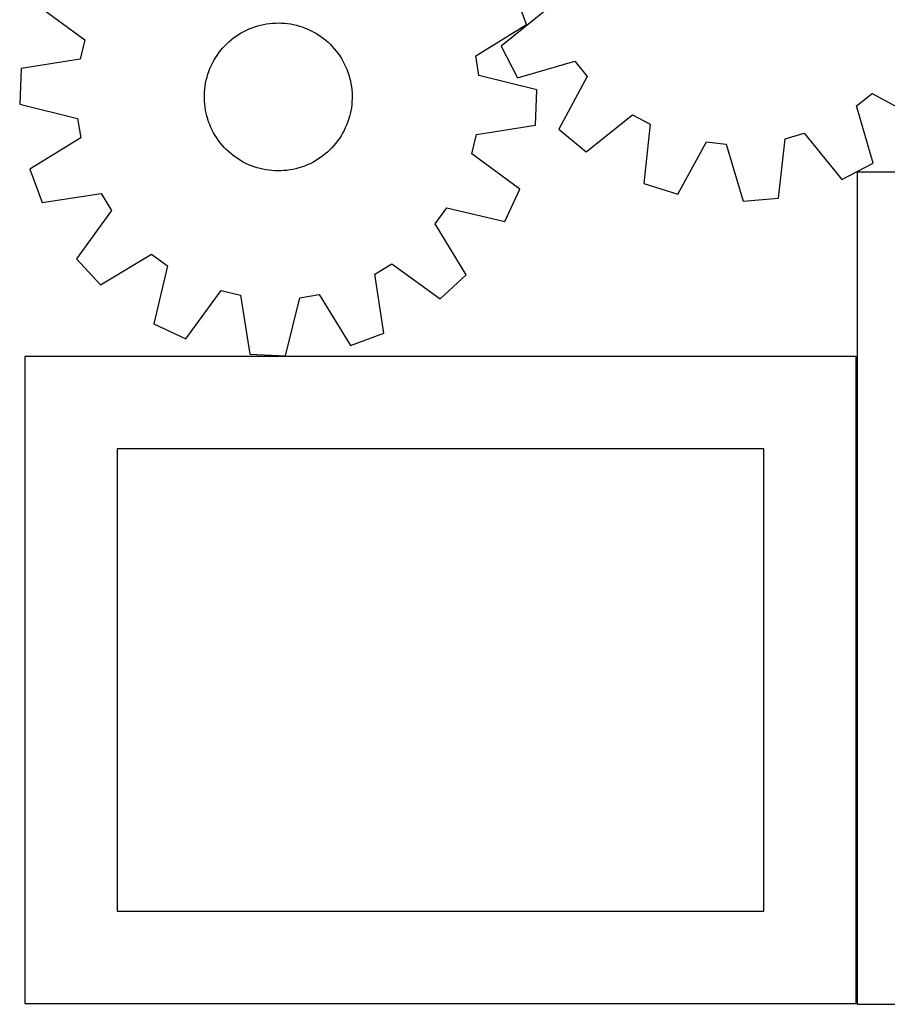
# Model space of a CAD drawing. Header units: millimetres. Extents: x 7 to 1243, y 7 to 1511.
# Tile 1 of 25: x 7 to 288, y 7 to 326. Entities that reach past the tile are written whole.
import ezdxf

# ---------------------------------------------------------------- set-up
doc = ezdxf.new("R2010")
doc.units = ezdxf.units.MM
doc.layers.add('CUT', color=7, linetype='CONTINUOUS', true_color=0x000000)

msp = doc.modelspace()

# ---------------------------------------------------------------- linework, layer by layer
at = {"layer": 'CUT'}
for p, q in [((171.156523, 324.438696), (167.179868, 335.267901)), ((12.028737, 330.929982), (27.647968, 319.46342)), ((177.913246, 329.595156), (162.861361, 317.393387)), ((80.185461, 322.635291), (81.077903, 323.038084)), ((81.077903, 323.038084), (81.986032, 323.40414)), ((81.986032, 323.40414), (82.908336, 323.732851)), ((82.908336, 323.732851), (83.84328, 324.023668)), ((83.84328, 324.023668), (84.789308, 324.276109)), ((84.789308, 324.276109), (85.744845, 324.489752)), ((85.744845, 324.489752), (86.708302, 324.664242)), ((86.708302, 324.664242), (87.678073, 324.799289)), ((87.678073, 324.799289), (88.652547, 324.894668)), ((88.652547, 324.894668), (89.630099, 324.950221)), ((89.630099, 324.950221), (90.609104, 324.965854)), ((90.609104, 324.965854), (91.587932, 324.941542)), ((91.587932, 324.941542), (92.564954, 324.877325)), ((92.564954, 324.877325), (93.538543, 324.77331)), ((93.538543, 324.77331), (94.507079, 324.629671)), ((94.507079, 324.629671), (95.468951, 324.446646)), ((95.468951, 324.446646), (96.422557, 324.224539)), ((96.422557, 324.224539), (97.36631, 323.963722)), ((97.36631, 323.963722), (98.298639, 323.664627)), ((98.298639, 323.664627), (99.217992, 323.327752)), ((99.217992, 323.327752), (100.12284, 322.953659)), ((100.12284, 322.953659), (101.011676, 322.54297)), ((154.655234, 314.282424), (171.156523, 324.438696)), ((75.241275, 319.488737), (76.009488, 320.095815)), ((76.009488, 320.095815), (76.801824, 320.671053)), ((76.801824, 320.671053), (77.616963, 321.213495)), ((77.616963, 321.213495), (78.45355, 321.722236)), ((78.45355, 321.722236), (79.310191, 322.196431)), ((79.310191, 322.196431), (80.185461, 322.635291)), ((101.011676, 322.54297), (101.883021, 322.096368)), ((101.883021, 322.096368), (102.735424, 321.614597)), ((102.735424, 321.614597), (103.567467, 321.098458)), ((103.567467, 321.098458), (104.377766, 320.548811)), ((104.377766, 320.548811), (105.16497, 319.966571)), ((105.16497, 319.966571), (105.927771, 319.352706)), ((27.647968, 319.46342), (26.137576, 313.213508)), ((71.805276, 316.012876), (72.434574, 316.762997)), ((72.434574, 316.762997), (73.093943, 317.486824)), ((73.093943, 317.486824), (73.782288, 318.183155)), ((73.782288, 318.183155), (74.498463, 318.850829)), ((74.498463, 318.850829), (75.241275, 319.488737)), ((105.927771, 319.352706), (106.664899, 318.708238)), ((106.664899, 318.708238), (107.375126, 318.03424)), ((107.375126, 318.03424), (108.05727, 317.331835)), ((108.05727, 317.331835), (108.710197, 316.602189)), ((108.710197, 316.602189), (109.332819, 315.84652)), ((162.861361, 317.393387), (168.202905, 307.168253)), ((26.137576, 313.213508), (7.005735, 310.145106)), ((69.608975, 312.775054), (70.108034, 313.617453)), ((70.108034, 313.617453), (70.641038, 314.438795)), ((70.641038, 314.438795), (71.207099, 315.237712)), ((71.207099, 315.237712), (71.805276, 316.012876)), ((109.332819, 315.84652), (109.9241, 315.066083)), ((109.9241, 315.066083), (110.483056, 314.262178)), ((110.483056, 314.262178), (111.008757, 313.436143)), ((111.008757, 313.436143), (111.500328, 312.589353)), ((155.651551, 307.930255), (154.655234, 314.282424)), ((7.005735, 310.145106), (6.535528, 298.618425)), ((67.967927, 309.223408), (68.323484, 310.135699)), ((68.323484, 310.135699), (68.715957, 311.032727)), ((68.715957, 311.032727), (69.144692, 311.913001)), ((69.144692, 311.913001), (69.608975, 312.775054)), ((111.500328, 312.589353), (111.95695, 311.723217)), ((111.95695, 311.723217), (112.377864, 310.839177)), ((112.377864, 310.839177), (112.762369, 309.938704)), ((112.762369, 309.938704), (113.109825, 309.023298)), ((168.202905, 307.168253), (186.816028, 312.552867)), ((186.816028, 312.552867), (190.847805, 307.544129)), ((67.128349, 306.410261), (67.369861, 307.359138)), ((67.369861, 307.359138), (67.649876, 308.297374)), ((67.649876, 308.297374), (67.967927, 309.223408)), ((113.109825, 309.023298), (113.419653, 308.09448)), ((113.419653, 308.09448), (113.691339, 307.153799)), ((113.691339, 307.153799), (113.924429, 306.202818)), ((174.469902, 303.313755), (155.651551, 307.930255)), ((190.847805, 307.544129), (181.611091, 290.511057)), ((66.638522, 303.515654), (66.762375, 304.486919)), ((66.762375, 304.486919), (66.925741, 305.452323)), ((66.925741, 305.452323), (67.128349, 306.410261)), ((113.924429, 306.202818), (114.118536, 305.243121)), ((114.118536, 305.243121), (114.273337, 304.276306)), ((114.273337, 304.276306), (114.388574, 303.303981)), ((66.505774, 300.582897), (66.510115, 301.562017)), ((66.541375, 299.604414), (66.505774, 300.582897)), ((66.510115, 301.562017), (66.554388, 302.540145)), ((66.554388, 302.540145), (66.638522, 303.515654)), ((114.388574, 303.303981), (114.464056, 302.327765)), ((114.495315, 300.370163), (114.451042, 299.392034)), ((114.464056, 302.327765), (114.499656, 301.349283)), ((114.499656, 301.349283), (114.495315, 300.370163)), ((173.999695, 291.787074), (174.469902, 303.313755)), ((278.339509, 298.089354), (283.348247, 302.121131)), ((283.348247, 302.121131), (300.381319, 292.884417)), ((6.535528, 298.618425), (25.353879, 294.001924)), ((66.616856, 298.628198), (66.541375, 299.604414)), ((66.732093, 297.655873), (66.616856, 298.628198)), ((66.886894, 296.689058), (66.732093, 297.655873)), ((114.243056, 297.445261), (114.079689, 296.479856)), ((114.366908, 298.416526), (114.243056, 297.445261)), ((114.451042, 299.392034), (114.366908, 298.416526)), ((283.724123, 279.476231), (278.339509, 298.089354)), ((25.353879, 294.001924), (26.350196, 287.649756)), ((67.081001, 295.729362), (66.886894, 296.689058)), ((67.314092, 294.778381), (67.081001, 295.729362)), ((67.585777, 293.837699), (67.314092, 294.778381)), ((113.635569, 294.573041), (113.355554, 293.634805)), ((113.877081, 295.521918), (113.635569, 294.573041)), ((114.079689, 296.479856), (113.877081, 295.521918)), ((190.459023, 283.108385), (205.594704, 295.206054)), ((205.594704, 295.206054), (211.236341, 292.121477)), ((67.895606, 292.908882), (67.585777, 293.837699)), ((68.243061, 291.993475), (67.895606, 292.908882)), ((68.627566, 291.093002), (68.243061, 291.993475)), ((69.04848, 290.208962), (68.627566, 291.093002)), ((112.289473, 290.899453), (111.860738, 290.019179)), ((112.681946, 291.796481), (112.289473, 290.899453)), ((113.037504, 292.708771), (112.681946, 291.796481)), ((113.355554, 293.634805), (113.037504, 292.708771)), ((154.867854, 288.718672), (173.999695, 291.787074)), ((211.236341, 292.121477), (209.221005, 272.850234)), ((26.350196, 287.649756), (9.848907, 277.493484)), ((69.505102, 289.342827), (69.04848, 290.208962)), ((69.996673, 288.496036), (69.505102, 289.342827)), ((70.522374, 287.670002), (69.996673, 288.496036)), ((71.08133, 286.866097), (70.522374, 287.670002)), ((110.897396, 288.314727), (110.364392, 287.493385)), ((111.396455, 289.157125), (110.897396, 288.314727)), ((111.860738, 290.019179), (111.396455, 289.157125)), ((153.357462, 282.46876), (154.867854, 288.718672)), ((181.611091, 290.511057), (190.459023, 283.108385)), ((255.126855, 287.378457), (261.29722, 289.186572)), ((261.29722, 289.186572), (273.498989, 274.134687)), ((71.672611, 286.08566), (71.08133, 286.866097)), ((72.295233, 285.32999), (71.672611, 286.08566)), ((72.94816, 284.600345), (72.295233, 285.32999)), ((73.630305, 283.897939), (72.94816, 284.600345)), ((107.911487, 284.445355), (107.223142, 283.749025)), ((108.570857, 285.169183), (107.911487, 284.445355)), ((109.200154, 285.919303), (108.570857, 285.169183)), ((109.798331, 286.694467), (109.200154, 285.919303)), ((110.364392, 287.493385), (109.798331, 286.694467)), ((220.228309, 269.397014), (229.582276, 286.365977)), ((229.582276, 286.365977), (235.974886, 285.675161)), ((235.974886, 285.675161), (241.487744, 267.099617)), ((252.978656, 268.121571), (255.126855, 287.378457)), ((74.340532, 283.223942), (73.630305, 283.897939)), ((75.077659, 282.579474), (74.340532, 283.223942)), ((75.84046, 281.965609), (75.077659, 282.579474)), ((76.627664, 281.383369), (75.84046, 281.965609)), ((77.437963, 280.833722), (76.627664, 281.383369)), ((104.203606, 281.261127), (103.388467, 280.718685)), ((104.995942, 281.836365), (104.203606, 281.261127)), ((105.764155, 282.443443), (104.995942, 281.836365)), ((106.506967, 283.08135), (105.764155, 282.443443)), ((107.223142, 283.749025), (106.506967, 283.08135)), ((168.976693, 271.002198), (153.357462, 282.46876)), ((78.270006, 280.317583), (77.437963, 280.833722)), ((79.12241, 279.835812), (78.270006, 280.317583)), ((79.993754, 279.38921), (79.12241, 279.835812)), ((80.88259, 278.978521), (79.993754, 279.38921)), ((81.787438, 278.604427), (80.88259, 278.978521)), ((82.706792, 278.267553), (81.787438, 278.604427)), ((83.639121, 277.968458), (82.706792, 278.267553)), ((98.097094, 278.199329), (97.16215, 277.908511)), ((99.019398, 278.528039), (98.097094, 278.199329)), ((99.927527, 278.894096), (99.019398, 278.528039)), ((100.819969, 279.296889), (99.927527, 278.894096)), ((101.695239, 279.735748), (100.819969, 279.296889)), ((102.55188, 280.209943), (101.695239, 279.735748)), ((103.388467, 280.718685), (102.55188, 280.209943)), ((273.498989, 274.134687), (283.724123, 279.476231)), ((9.848907, 277.493484), (13.825562, 266.664279)), ((84.582873, 277.70764), (83.639121, 277.968458)), ((85.536479, 277.485534), (84.582873, 277.70764)), ((86.498351, 277.302509), (85.536479, 277.485534)), ((87.466887, 277.158869), (86.498351, 277.302509)), ((88.440476, 277.054855), (87.466887, 277.158869)), ((89.417498, 276.990638), (88.440476, 277.054855)), ((90.396326, 276.966326), (89.417498, 276.990638)), ((91.375331, 276.981959), (90.396326, 276.966326)), ((92.352884, 277.037511), (91.375331, 276.981959)), ((93.327357, 277.13289), (92.352884, 277.037511)), ((94.297129, 277.267937), (93.327357, 277.13289)), ((95.260585, 277.442428), (94.297129, 277.267937)), ((96.216122, 277.656071), (95.260585, 277.442428)), ((97.16215, 277.908511), (96.216122, 277.656071)), ((488.505429, 276.510074), (278.505429, 276.510074)), ((278.505429, 276.510074), (278.505429, 6.510074)), ((209.221005, 272.850234), (220.228309, 269.397014)), ((13.825562, 266.664279), (32.97811, 269.60066)), ((32.97811, 269.60066), (36.329456, 264.113296)), ((164.131209, 260.532874), (168.976693, 271.002198)), ((241.487744, 267.099617), (252.978656, 268.121571)), ((36.329456, 264.113296), (24.97089, 248.415354)), ((141.494307, 259.823315), (145.281466, 265.019479)), ((145.281466, 265.019479), (164.131209, 260.532874)), ((151.536532, 243.252372), (141.494307, 259.823315)), ((32.788998, 239.932273), (49.35994, 249.974498)), ((49.35994, 249.974498), (54.556104, 246.187339)), ((24.97089, 248.415354), (32.788998, 239.932273)), ((54.556104, 246.187339), (50.069499, 227.337596)), ((121.868145, 243.441485), (127.355509, 246.792831)), ((127.355509, 246.792831), (143.053451, 235.434265)), ((124.804526, 224.288937), (121.868145, 243.441485)), ((143.053451, 235.434265), (151.536532, 243.252372)), ((60.538823, 222.492112), (72.005385, 238.111343)), ((72.005385, 238.111343), (78.255297, 236.600951)), ((78.255297, 236.600951), (81.323699, 217.46911)), ((97.466881, 235.817254), (103.819049, 236.813571)), ((103.819049, 236.813571), (113.975321, 220.312282)), ((92.85038, 216.998903), (97.466881, 235.817254)), ((50.069499, 227.337596), (60.538823, 222.492112)), ((113.975321, 220.312282), (124.804526, 224.288937)), ((81.323699, 217.46911), (92.85038, 216.998903)), ((278.22625, 216.759347), (8.22625, 216.759347)), ((8.22625, 216.759347), (8.22625, 6.759347)), ((278.22625, 6.759347), (278.22625, 216.759347)), ((248.22625, 186.759347), (38.22625, 186.759347)), ((38.22625, 186.759347), (38.22625, 36.759347)), ((248.22625, 36.759347), (248.22625, 186.759347)), ((38.22625, 36.759347), (248.22625, 36.759347)), ((8.22625, 6.759347), (278.22625, 6.759347)), ((278.505429, 6.510074), (488.505429, 6.510074))]:
    msp.add_line(p, q, dxfattribs=at)

doc.saveas('drawing.dxf')
